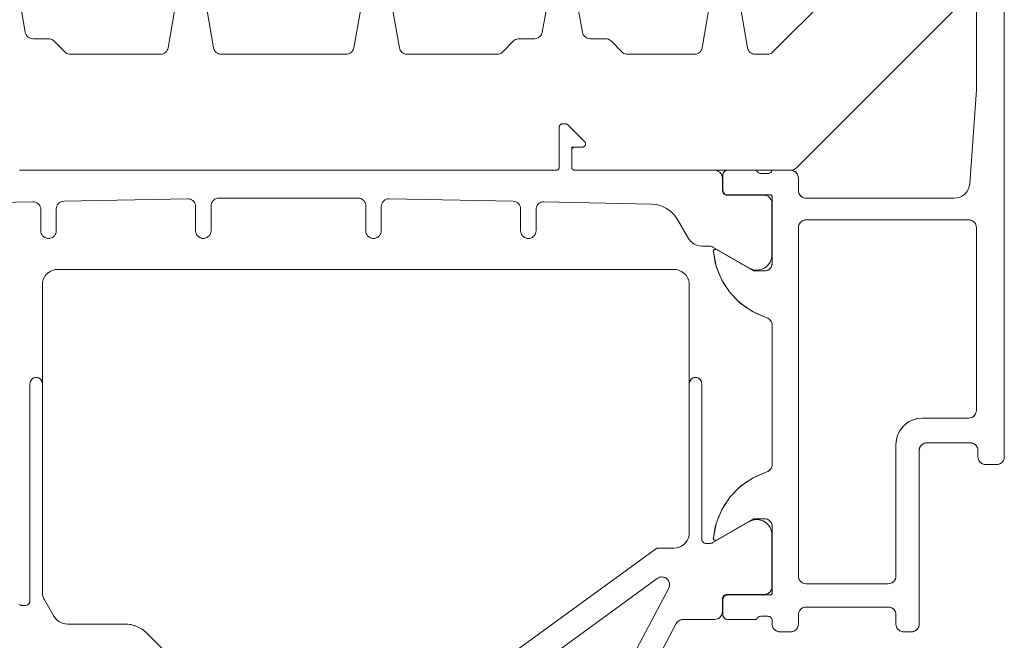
# Model space of a CAD drawing. Header units: metres. Extents: x 69 to 122.5, y -21.4 to -4.6.
# Tile 5 of 250: x 72.3588 to 72.4224, y -19.0527 to -19.0126. Entities that reach past the tile are written whole.
import ezdxf

# ---------------------------------------------------------------- set-up
doc = ezdxf.new("R2010")
doc.units = ezdxf.units.M
doc.header["$LTSCALE"] = 0.02
doc.linetypes.add('gestrichelt - 01', pattern=[2, 1, -1])
doc.layers.add('032_Metallarbeiten-Fenster', color=7, linetype='Continuous', lineweight=5)

msp = doc.modelspace()

# ---------------------------------------------------------------- linework, layer by layer
at = {"layer": '032_Metallarbeiten-Fenster', "linetype": 'gestrichelt - 01', "lineweight": 5}
for points in [[(72.420587, -19.004427), (72.420587, -19.017127), (72.420153, -19.023199), (72.420153, -19.023199), (72.420123, -19.023383), (72.420058, -19.023559), (72.419962, -19.023719), (72.419837, -19.023859), (72.419689, -19.023973), (72.419522, -19.024058), (72.419342, -19.02411), (72.419156, -19.024127), (72.409587, -19.024127), (72.409587, -19.024127), (72.4095, -19.02412), (72.409416, -19.024097), (72.409337, -19.02406), (72.409266, -19.02401), (72.409204, -19.023949), (72.409154, -19.023877), (72.409117, -19.023798), (72.409095, -19.023714), (72.409087, -19.023627), (72.409087, -19.022827), (72.409087, -19.022827), (72.409079, -19.02274), (72.409057, -19.022656), (72.40902, -19.022577), (72.40897, -19.022506), (72.408908, -19.022444), (72.408837, -19.022394), (72.408758, -19.022357), (72.408674, -19.022335), (72.408587, -19.022327), (72.407387, -19.022327), (72.407387, -19.022327), (72.407368, -19.022375), (72.40734, -19.022419), (72.407304, -19.022457), (72.407263, -19.022488), (72.407216, -19.02251), (72.407166, -19.022523), (72.407114, -19.022527), (72.40666, -19.022527), (72.40666, -19.022527), (72.406608, -19.022523), (72.406558, -19.02251), (72.406511, -19.022488), (72.40647, -19.022457), (72.406434, -19.022419), (72.406406, -19.022375), (72.406387, -19.022327), (72.404507, -19.022327), (72.404507, -19.022327), (72.404455, -19.022332), (72.404404, -19.022345), (72.404357, -19.022367), (72.404314, -19.022397), (72.404277, -19.022434), (72.404247, -19.022477), (72.404225, -19.022525), (72.404212, -19.022575), (72.404207, -19.022627), (72.404207, -19.023607), (72.404207, -19.023607), (72.404212, -19.023659), (72.404225, -19.02371), (72.404247, -19.023757), (72.404277, -19.0238), (72.404314, -19.023837), (72.404357, -19.023867), (72.404404, -19.023889), (72.404455, -19.023903), (72.404507, -19.023907), (72.407267, -19.023907), (72.407267, -19.023907), (72.407288, -19.023909), (72.407308, -19.023914), (72.407327, -19.023923), (72.407344, -19.023935), (72.407359, -19.02395), (72.407371, -19.023967), (72.40738, -19.023986), (72.407385, -19.024006), (72.407387, -19.024027), (72.407387, -19.028327), (72.407387, -19.028327), (72.407379, -19.028414), (72.407357, -19.028498), (72.40732, -19.028577), (72.40727, -19.028649), (72.407208, -19.02871), (72.407137, -19.02876), (72.407058, -19.028797), (72.406974, -19.02882), (72.406887, -19.028827), (72.406187, -19.028827), (72.403794, -19.027446), (72.403794, -19.027446), (72.403771, -19.027435), (72.403747, -19.027429), (72.403722, -19.027427), (72.403697, -19.02743), (72.403673, -19.027438), (72.40365, -19.027449), (72.40363, -19.027465), (72.403614, -19.027484), (72.403601, -19.027505), (72.403592, -19.027529), (72.403587, -19.027554), (72.403588, -19.027579), (72.403588, -19.027579), (72.403775, -19.028528), (72.404142, -19.029423), (72.404674, -19.030231), (72.405352, -19.030922), (72.406151, -19.031468), (72.407039, -19.031851), (72.407039, -19.031851), (72.407122, -19.031886), (72.407198, -19.031935), (72.407263, -19.031997), (72.407316, -19.03207), (72.407355, -19.032151), (72.407379, -19.032238), (72.407387, -19.032327), (72.407387, -19.041327), (72.407387, -19.041327), (72.407379, -19.041417), (72.407355, -19.041504), (72.407316, -19.041585), (72.407263, -19.041657), (72.407198, -19.041719), (72.407122, -19.041768), (72.407039, -19.041803), (72.407039, -19.041803), (72.406151, -19.042186), (72.405352, -19.042733), (72.404674, -19.043423), (72.404142, -19.044231), (72.403775, -19.045126), (72.403588, -19.046076), (72.403588, -19.046076), (72.403587, -19.046101), (72.403592, -19.046126), (72.403601, -19.046149), (72.403614, -19.046171), (72.40363, -19.04619), (72.40365, -19.046205), (72.403673, -19.046217), (72.403697, -19.046224), (72.403722, -19.046227), (72.403747, -19.046226), (72.403771, -19.046219), (72.403794, -19.046209), (72.406187, -19.044827), (72.406887, -19.044827), (72.406887, -19.044827), (72.406974, -19.044835), (72.407058, -19.044857), (72.407137, -19.044894), (72.407208, -19.044944), (72.40727, -19.045006), (72.40732, -19.045077), (72.407357, -19.045156), (72.407379, -19.04524), (72.407387, -19.045327), (72.407387, -19.049627), (72.407387, -19.049627), (72.407385, -19.049648), (72.40738, -19.049668), (72.407371, -19.049687), (72.407359, -19.049704), (72.407344, -19.049719), (72.407327, -19.049731), (72.407308, -19.04974), (72.407288, -19.049745), (72.407267, -19.049747), (72.404507, -19.049747), (72.404507, -19.049747), (72.404455, -19.049752), (72.404404, -19.049765), (72.404357, -19.049787), (72.404314, -19.049817), (72.404277, -19.049854), (72.404247, -19.049897), (72.404225, -19.049945), (72.404212, -19.049995), (72.404207, -19.050047), (72.404207, -19.051027), (72.404207, -19.051027), (72.404212, -19.051079), (72.404225, -19.05113), (72.404247, -19.051177), (72.404277, -19.05122), (72.404314, -19.051257), (72.404357, -19.051287), (72.404404, -19.051309), (72.404455, -19.051323), (72.404507, -19.051327), (72.406387, -19.051327), (72.406387, -19.051327), (72.406406, -19.051279), (72.406434, -19.051235), (72.40647, -19.051197), (72.406511, -19.051167), (72.406558, -19.051144), (72.406608, -19.051131), (72.40666, -19.051127), (72.407114, -19.051127), (72.407114, -19.051127), (72.407166, -19.051131), (72.407216, -19.051144), (72.407263, -19.051167), (72.407304, -19.051197), (72.40734, -19.051235), (72.407368, -19.051279), (72.407387, -19.051327), (72.407387, -19.051627), (72.407387, -19.051627), (72.407395, -19.051714), (72.407417, -19.051798), (72.407454, -19.051877), (72.407504, -19.051949), (72.407566, -19.05201), (72.407637, -19.05206), (72.407716, -19.052097), (72.4078, -19.05212), (72.407887, -19.052127), (72.408587, -19.052127), (72.408587, -19.052127), (72.408674, -19.05212), (72.408758, -19.052097), (72.408837, -19.05206), (72.408908, -19.05201), (72.40897, -19.051949), (72.40902, -19.051877), (72.409057, -19.051798), (72.409079, -19.051714), (72.409087, -19.051627), (72.409087, -19.051027), (72.409087, -19.051027), (72.409095, -19.05094), (72.409117, -19.050856), (72.409154, -19.050777), (72.409204, -19.050706), (72.409266, -19.050644), (72.409337, -19.050594), (72.409416, -19.050557), (72.4095, -19.050535), (72.409587, -19.050527), (72.414887, -19.050527), (72.414887, -19.050527), (72.414974, -19.050535), (72.415058, -19.050557), (72.415137, -19.050594), (72.415208, -19.050644), (72.41527, -19.050706), (72.41532, -19.050777), (72.415357, -19.050856), (72.415379, -19.05094), (72.415387, -19.051027), (72.415387, -19.051627), (72.415387, -19.051627), (72.415395, -19.051714), (72.415417, -19.051798), (72.415454, -19.051877), (72.415504, -19.051949), (72.415566, -19.05201), (72.415637, -19.05206), (72.415716, -19.052097), (72.4158, -19.05212), (72.415887, -19.052127), (72.416387, -19.052127), (72.416387, -19.052127), (72.416474, -19.05212), (72.416558, -19.052097), (72.416637, -19.05206), (72.416708, -19.05201), (72.41677, -19.051949), (72.41682, -19.051877), (72.416857, -19.051798), (72.416879, -19.051714), (72.416887, -19.051627), (72.416887, -19.040427), (72.416887, -19.040427), (72.416895, -19.04034), (72.416917, -19.040256), (72.416954, -19.040177), (72.417004, -19.040106), (72.417066, -19.040044), (72.417137, -19.039994), (72.417216, -19.039957), (72.4173, -19.039935), (72.417387, -19.039927), (72.420187, -19.039927), (72.420187, -19.039927), (72.420274, -19.039935), (72.420358, -19.039957), (72.420437, -19.039994), (72.420508, -19.040044), (72.42057, -19.040106), (72.42062, -19.040177), (72.420657, -19.040256), (72.420679, -19.04034), (72.420687, -19.040427), (72.420687, -19.040827), (72.420687, -19.040827), (72.420695, -19.040914), (72.420717, -19.040998), (72.420754, -19.041077), (72.420804, -19.041149), (72.420866, -19.04121), (72.420937, -19.04126), (72.421016, -19.041297), (72.4211, -19.04132), (72.421187, -19.041327), (72.421887, -19.041327), (72.421887, -19.041327), (72.421974, -19.04132), (72.422058, -19.041297), (72.422137, -19.04126), (72.422208, -19.04121), (72.42227, -19.041149), (72.42232, -19.041077), (72.422357, -19.040998), (72.422379, -19.040914), (72.422387, -19.040827), (72.422387, -18.995827)], [(72.420587, -19.004427), (72.420587, -19.017127), (72.420153, -19.023199), (72.420123, -19.023383), (72.420058, -19.023559), (72.419962, -19.023719), (72.419837, -19.023859), (72.419689, -19.023973), (72.419522, -19.024058), (72.419342, -19.02411), (72.419156, -19.024127), (72.409587, -19.024127), (72.409489, -19.024118), (72.409396, -19.024089), (72.409309, -19.024043), (72.409233, -19.023981), (72.409171, -19.023905), (72.409125, -19.023819), (72.409097, -19.023725), (72.409087, -19.023627), (72.409087, -19.022827), (72.409077, -19.02273), (72.409049, -19.022636), (72.409003, -19.022549), (72.408941, -19.022474), (72.408865, -19.022412), (72.408778, -19.022365), (72.408685, -19.022337), (72.408587, -19.022327), (72.407387, -19.022327), (72.407371, -19.02237), (72.407348, -19.022409), (72.407319, -19.022444), (72.407284, -19.022473), (72.407246, -19.022497), (72.407203, -19.022514), (72.407159, -19.022524), (72.407114, -19.022527), (72.40666, -19.022527), (72.406615, -19.022524), (72.406571, -19.022514), (72.406529, -19.022497), (72.40649, -19.022473), (72.406455, -19.022444), (72.406426, -19.022409), (72.406403, -19.02237), (72.406387, -19.022327), (72.404507, -19.022327), (72.404448, -19.022333), (72.404392, -19.02235), (72.40434, -19.022378), (72.404295, -19.022415), (72.404258, -19.022461), (72.40423, -19.022512), (72.404213, -19.022569), (72.404207, -19.022627), (72.404207, -19.023607), (72.404213, -19.023666), (72.40423, -19.023722), (72.404258, -19.023774), (72.404295, -19.023819), (72.40434, -19.023857), (72.404392, -19.023884), (72.404448, -19.023901), (72.404507, -19.023907), (72.407267, -19.023907), (72.40729, -19.02391), (72.407313, -19.023916), (72.407334, -19.023927), (72.407352, -19.023942), (72.407367, -19.023961), (72.407378, -19.023981), (72.407385, -19.024004), (72.407387, -19.024027), (72.407387, -19.028327), (72.407377, -19.028425), (72.407349, -19.028519), (72.407303, -19.028605), (72.407241, -19.028681), (72.407165, -19.028743), (72.407078, -19.028789), (72.406985, -19.028818), (72.406887, -19.028827), (72.406187, -19.028827), (72.403794, -19.027446), (72.403759, -19.027432), (72.403722, -19.027427), (72.403684, -19.027433), (72.40365, -19.027449), (72.403622, -19.027474), (72.403601, -19.027505), (72.403589, -19.027541), (72.403588, -19.027579), (72.403711, -19.028295), (72.403937, -19.028985), (72.40426, -19.029635), (72.404674, -19.030231), (72.405171, -19.030762), (72.405738, -19.031214), (72.406366, -19.03158), (72.407039, -19.031851), (72.407112, -19.031881), (72.40718, -19.031922), (72.40724, -19.031973), (72.407291, -19.032032), (72.407332, -19.0321), (72.407362, -19.032172), (72.407381, -19.032249), (72.407387, -19.032327), (72.407387, -19.041327), (72.407381, -19.041406), (72.407362, -19.041482), (72.407332, -19.041555), (72.407291, -19.041622), (72.40724, -19.041682), (72.40718, -19.041733), (72.407112, -19.041774), (72.407039, -19.041803), (72.406366, -19.042074), (72.405738, -19.04244), (72.405171, -19.042893), (72.404674, -19.043423), (72.40426, -19.04402), (72.403937, -19.04467), (72.403711, -19.04536), (72.403588, -19.046076), (72.403589, -19.046113), (72.403601, -19.046149), (72.403622, -19.046181), (72.40365, -19.046205), (72.403684, -19.046221), (72.403722, -19.046227), (72.403759, -19.046223), (72.403794, -19.046209), (72.406187, -19.044827), (72.406887, -19.044827), (72.406985, -19.044837), (72.407078, -19.044865), (72.407165, -19.044912), (72.407241, -19.044974), (72.407303, -19.045049), (72.407349, -19.045136), (72.407377, -19.04523), (72.407387, -19.045327), (72.407387, -19.049627), (72.407385, -19.049651), (72.407378, -19.049673), (72.407367, -19.049694), (72.407352, -19.049712), (72.407334, -19.049727), (72.407313, -19.049738), (72.40729, -19.049745), (72.407267, -19.049747), (72.404507, -19.049747), (72.404448, -19.049753), (72.404392, -19.04977), (72.40434, -19.049798), (72.404295, -19.049835), (72.404258, -19.049881), (72.40423, -19.049932), (72.404213, -19.049989), (72.404207, -19.050047), (72.404207, -19.051027), (72.404213, -19.051086), (72.40423, -19.051142), (72.404258, -19.051194), (72.404295, -19.051239), (72.40434, -19.051277), (72.404392, -19.051304), (72.404448, -19.051321), (72.404507, -19.051327), (72.406387, -19.051327), (72.406403, -19.051285), (72.406426, -19.051246), (72.406455, -19.051211), (72.40649, -19.051181), (72.406529, -19.051157), (72.406571, -19.05114), (72.406615, -19.05113), (72.40666, -19.051127), (72.407114, -19.051127), (72.407159, -19.05113), (72.407203, -19.05114), (72.407246, -19.051157), (72.407284, -19.051181), (72.407319, -19.051211), (72.407348, -19.051246), (72.407371, -19.051285), (72.407387, -19.051327), (72.407387, -19.051627), (72.407397, -19.051725), (72.407425, -19.051819), (72.407471, -19.051905), (72.407533, -19.051981), (72.407609, -19.052043), (72.407696, -19.052089), (72.407789, -19.052118), (72.407887, -19.052127), (72.408587, -19.052127), (72.408685, -19.052118), (72.408778, -19.052089), (72.408865, -19.052043), (72.408941, -19.051981), (72.409003, -19.051905), (72.409049, -19.051819), (72.409077, -19.051725), (72.409087, -19.051627), (72.409087, -19.051027), (72.409097, -19.05093), (72.409125, -19.050836), (72.409171, -19.050749), (72.409233, -19.050674), (72.409309, -19.050612), (72.409396, -19.050565), (72.409489, -19.050537), (72.409587, -19.050527), (72.414887, -19.050527), (72.414985, -19.050537), (72.415078, -19.050565), (72.415165, -19.050612), (72.415241, -19.050674), (72.415303, -19.050749), (72.415349, -19.050836), (72.415377, -19.05093), (72.415387, -19.051027), (72.415387, -19.051627), (72.415397, -19.051725), (72.415425, -19.051819), (72.415471, -19.051905), (72.415533, -19.051981), (72.415609, -19.052043), (72.415696, -19.052089), (72.415789, -19.052118), (72.415887, -19.052127), (72.416387, -19.052127), (72.416485, -19.052118), (72.416578, -19.052089), (72.416665, -19.052043), (72.416741, -19.051981), (72.416803, -19.051905), (72.416849, -19.051819), (72.416877, -19.051725), (72.416887, -19.051627), (72.416887, -19.040427), (72.416897, -19.04033), (72.416925, -19.040236), (72.416971, -19.040149), (72.417033, -19.040074), (72.417109, -19.040012), (72.417196, -19.039965), (72.417289, -19.039937), (72.417387, -19.039927), (72.420187, -19.039927), (72.420285, -19.039937), (72.420378, -19.039965), (72.420465, -19.040012), (72.420541, -19.040074), (72.420603, -19.040149), (72.420649, -19.040236), (72.420677, -19.04033), (72.420687, -19.040427), (72.420687, -19.040827), (72.420697, -19.040925), (72.420725, -19.041019), (72.420771, -19.041105), (72.420833, -19.041181), (72.420909, -19.041243), (72.420996, -19.041289), (72.421089, -19.041318), (72.421187, -19.041327), (72.421887, -19.041327), (72.421985, -19.041318), (72.422078, -19.041289), (72.422165, -19.041243), (72.422241, -19.041181), (72.422303, -19.041105), (72.422349, -19.041019), (72.422377, -19.040925), (72.422387, -19.040827), (72.422387, -18.995827)], [(72.413142, -19.008981), (72.407442, -19.014681), (72.407442, -19.014681), (72.407383, -19.014732), (72.407316, -19.014773), (72.407243, -19.014803), (72.407167, -19.014821), (72.407089, -19.014827), (72.406295, -19.014827), (72.406295, -19.014827), (72.406208, -19.01482), (72.406124, -19.014797), (72.406045, -19.01476), (72.405973, -19.01471), (72.405912, -19.014649), (72.405862, -19.014577), (72.405825, -19.014498), (72.405802, -19.014414), (72.40536, -19.011906)], [(72.413142, -19.008981), (72.407442, -19.014681), (72.407442, -19.014681), (72.407383, -19.014732), (72.407316, -19.014773), (72.407243, -19.014803), (72.407167, -19.014821), (72.407089, -19.014827), (72.406295, -19.014827), (72.406295, -19.014827), (72.406208, -19.01482), (72.406124, -19.014797), (72.406045, -19.01476), (72.405973, -19.01471), (72.405912, -19.014649), (72.405862, -19.014577), (72.405825, -19.014498), (72.405802, -19.014414), (72.40536, -19.011906)], [(72.358769, -19.022315), (72.358802, -19.022324), (72.358837, -19.022327), (72.393437, -19.022327), (72.393437, -19.022327), (72.393472, -19.022324), (72.393505, -19.022315), (72.393537, -19.0223), (72.393566, -19.02228), (72.39359, -19.022256), (72.39361, -19.022227), (72.393625, -19.022196), (72.393634, -19.022162), (72.393637, -19.022127), (72.393637, -19.019527), (72.393637, -19.019527), (72.39364, -19.019493), (72.393649, -19.019459), (72.393664, -19.019427), (72.393684, -19.019399), (72.393708, -19.019374), (72.393737, -19.019354), (72.393769, -19.019339), (72.393802, -19.01933), (72.393837, -19.019327), (72.394037, -19.019327), (72.394037, -19.019327), (72.394076, -19.019331), (72.394114, -19.019342), (72.394148, -19.019361), (72.394178, -19.019386), (72.395278, -19.020486), (72.395278, -19.020486), (72.395302, -19.020514), (72.395319, -19.020545), (72.395331, -19.020579), (72.395337, -19.020615), (72.395336, -19.020651), (72.395328, -19.020687), (72.395314, -19.02072), (72.395294, -19.020751), (72.39527, -19.020777), (72.39524, -19.020798), (72.395208, -19.020814), (72.395173, -19.020824), (72.395137, -19.020827), (72.394437, -19.020827), (72.394437, -19.022127), (72.394437, -19.022127), (72.394441, -19.022166), (72.394452, -19.022204), (72.394471, -19.022238), (72.394496, -19.022269), (72.394526, -19.022294), (72.39456, -19.022312), (72.394598, -19.022323), (72.394637, -19.022327), (72.408581, -19.022327), (72.408581, -19.022327), (72.408659, -19.022321), (72.408736, -19.022303), (72.408808, -19.022273), (72.408875, -19.022232), (72.408935, -19.022181), (72.420142, -19.010974)], [(72.358769, -19.022315), (72.358802, -19.022324), (72.358837, -19.022327), (72.393437, -19.022327), (72.393437, -19.022327), (72.393472, -19.022324), (72.393505, -19.022315), (72.393537, -19.0223), (72.393566, -19.02228), (72.39359, -19.022256), (72.39361, -19.022227), (72.393625, -19.022196), (72.393634, -19.022162), (72.393637, -19.022127), (72.393637, -19.019527), (72.393637, -19.019527), (72.39364, -19.019493), (72.393649, -19.019459), (72.393664, -19.019427), (72.393684, -19.019399), (72.393708, -19.019374), (72.393737, -19.019354), (72.393769, -19.019339), (72.393802, -19.01933), (72.393837, -19.019327), (72.394037, -19.019327), (72.394037, -19.019327), (72.394076, -19.019331), (72.394114, -19.019342), (72.394148, -19.019361), (72.394178, -19.019386), (72.395278, -19.020486), (72.395278, -19.020486), (72.395302, -19.020514), (72.395319, -19.020545), (72.395331, -19.020579), (72.395337, -19.020615), (72.395336, -19.020651), (72.395328, -19.020687), (72.395314, -19.02072), (72.395294, -19.020751), (72.39527, -19.020777), (72.39524, -19.020798), (72.395208, -19.020814), (72.395173, -19.020824), (72.395137, -19.020827), (72.394437, -19.020827), (72.394437, -19.022127), (72.394437, -19.022127), (72.394441, -19.022166), (72.394452, -19.022204), (72.394471, -19.022238), (72.394496, -19.022269), (72.394526, -19.022294), (72.39456, -19.022312), (72.394598, -19.022323), (72.394637, -19.022327), (72.408581, -19.022327), (72.408581, -19.022327), (72.408659, -19.022321), (72.408736, -19.022303), (72.408808, -19.022273), (72.408875, -19.022232), (72.408935, -19.022181), (72.420142, -19.010974)], [(72.368803, -19.011906), (72.368361, -19.014414), (72.368361, -19.014414), (72.368339, -19.014498), (72.368302, -19.014577), (72.368252, -19.014649), (72.36819, -19.01471), (72.368119, -19.01476), (72.36804, -19.014797), (72.367956, -19.01482), (72.367869, -19.014827), (72.362039, -19.014827), (72.362039, -19.014827), (72.361961, -19.014821), (72.361884, -19.014803), (72.361812, -19.014773), (72.361745, -19.014732), (72.361685, -19.014681), (72.360978, -19.013974), (72.360978, -19.013974), (72.360919, -19.013923), (72.360852, -19.013882), (72.360779, -19.013852), (72.360703, -19.013833), (72.360625, -19.013827), (72.359618, -19.013827), (72.359618, -19.013827), (72.359532, -19.01382), (72.359447, -19.013797), (72.359368, -19.01376), (72.359297, -19.01371), (72.359235, -19.013649), (72.359185, -19.013577), (72.359149, -19.013498), (72.359126, -19.013414), (72.35886, -19.011906)], [(72.368803, -19.011906), (72.368361, -19.014414), (72.368361, -19.014414), (72.368339, -19.014498), (72.368302, -19.014577), (72.368252, -19.014649), (72.36819, -19.01471), (72.368119, -19.01476), (72.36804, -19.014797), (72.367956, -19.01482), (72.367869, -19.014827), (72.362039, -19.014827), (72.362039, -19.014827), (72.361961, -19.014821), (72.361884, -19.014803), (72.361812, -19.014773), (72.361745, -19.014732), (72.361685, -19.014681), (72.360978, -19.013974), (72.360978, -19.013974), (72.360919, -19.013923), (72.360852, -19.013882), (72.360779, -19.013852), (72.360703, -19.013833), (72.360625, -19.013827), (72.359618, -19.013827), (72.359618, -19.013827), (72.359532, -19.01382), (72.359447, -19.013797), (72.359368, -19.01376), (72.359297, -19.01371), (72.359235, -19.013649), (72.359185, -19.013577), (72.359149, -19.013498), (72.359126, -19.013414), (72.35886, -19.011906)], [(72.380803, -19.011906), (72.380361, -19.014414), (72.380361, -19.014414), (72.380339, -19.014498), (72.380302, -19.014577), (72.380252, -19.014649), (72.38019, -19.01471), (72.380119, -19.01476), (72.38004, -19.014797), (72.379956, -19.01482), (72.379869, -19.014827), (72.371795, -19.014827), (72.371795, -19.014827), (72.371708, -19.01482), (72.371624, -19.014797), (72.371545, -19.01476), (72.371473, -19.01471), (72.371412, -19.014649), (72.371362, -19.014577), (72.371325, -19.014498), (72.371302, -19.014414), (72.37086, -19.011906)], [(72.380803, -19.011906), (72.380361, -19.014414), (72.380361, -19.014414), (72.380339, -19.014498), (72.380302, -19.014577), (72.380252, -19.014649), (72.38019, -19.01471), (72.380119, -19.01476), (72.38004, -19.014797), (72.379956, -19.01482), (72.379869, -19.014827), (72.371795, -19.014827), (72.371795, -19.014827), (72.371708, -19.01482), (72.371624, -19.014797), (72.371545, -19.01476), (72.371473, -19.01471), (72.371412, -19.014649), (72.371362, -19.014577), (72.371325, -19.014498), (72.371302, -19.014414), (72.37086, -19.011906)], [(72.392803, -19.011906), (72.392538, -19.013414), (72.392538, -19.013414), (72.392515, -19.013498), (72.392478, -19.013577), (72.392428, -19.013649), (72.392366, -19.01371), (72.392295, -19.01376), (72.392216, -19.013797), (72.392132, -19.01382), (72.392045, -19.013827), (72.391039, -19.013827), (72.391039, -19.013827), (72.390961, -19.013833), (72.390884, -19.013852), (72.390812, -19.013882), (72.390745, -19.013923), (72.390685, -19.013974), (72.389978, -19.014681), (72.389978, -19.014681), (72.389919, -19.014732), (72.389852, -19.014773), (72.389779, -19.014803), (72.389703, -19.014821), (72.389625, -19.014827), (72.383795, -19.014827), (72.383795, -19.014827), (72.383708, -19.01482), (72.383624, -19.014797), (72.383545, -19.01476), (72.383473, -19.01471), (72.383412, -19.014649), (72.383362, -19.014577), (72.383325, -19.014498), (72.383302, -19.014414), (72.38286, -19.011906)], [(72.392803, -19.011906), (72.392538, -19.013414), (72.392538, -19.013414), (72.392515, -19.013498), (72.392478, -19.013577), (72.392428, -19.013649), (72.392366, -19.01371), (72.392295, -19.01376), (72.392216, -19.013797), (72.392132, -19.01382), (72.392045, -19.013827), (72.391039, -19.013827), (72.391039, -19.013827), (72.390961, -19.013833), (72.390884, -19.013852), (72.390812, -19.013882), (72.390745, -19.013923), (72.390685, -19.013974), (72.389978, -19.014681), (72.389978, -19.014681), (72.389919, -19.014732), (72.389852, -19.014773), (72.389779, -19.014803), (72.389703, -19.014821), (72.389625, -19.014827), (72.383795, -19.014827), (72.383795, -19.014827), (72.383708, -19.01482), (72.383624, -19.014797), (72.383545, -19.01476), (72.383473, -19.01471), (72.383412, -19.014649), (72.383362, -19.014577), (72.383325, -19.014498), (72.383302, -19.014414), (72.38286, -19.011906)], [(72.403303, -19.011906), (72.402861, -19.014414), (72.402861, -19.014414), (72.402839, -19.014498), (72.402802, -19.014577), (72.402752, -19.014649), (72.40269, -19.01471), (72.402619, -19.01476), (72.40254, -19.014797), (72.402456, -19.01482), (72.402369, -19.014827), (72.398039, -19.014827), (72.398039, -19.014827), (72.397961, -19.014821), (72.397884, -19.014803), (72.397812, -19.014773), (72.397745, -19.014732), (72.397685, -19.014681), (72.396978, -19.013974), (72.396978, -19.013974), (72.396902, -19.013912), (72.396816, -19.013865), (72.396722, -19.013837), (72.396625, -19.013827), (72.395618, -19.013827), (72.395618, -19.013827), (72.395532, -19.01382), (72.395447, -19.013797), (72.395368, -19.01376), (72.395297, -19.01371), (72.395235, -19.013649), (72.395185, -19.013577), (72.395149, -19.013498), (72.395126, -19.013414), (72.39486, -19.011906)], [(72.403303, -19.011906), (72.402861, -19.014414), (72.402861, -19.014414), (72.402839, -19.014498), (72.402802, -19.014577), (72.402752, -19.014649), (72.40269, -19.01471), (72.402619, -19.01476), (72.40254, -19.014797), (72.402456, -19.01482), (72.402369, -19.014827), (72.398039, -19.014827), (72.398039, -19.014827), (72.397961, -19.014821), (72.397884, -19.014803), (72.397812, -19.014773), (72.397745, -19.014732), (72.397685, -19.014681), (72.396978, -19.013974), (72.396978, -19.013974), (72.396902, -19.013912), (72.396816, -19.013865), (72.396722, -19.013837), (72.396625, -19.013827), (72.395618, -19.013827), (72.395618, -19.013827), (72.395532, -19.01382), (72.395447, -19.013797), (72.395368, -19.01376), (72.395297, -19.01371), (72.395235, -19.013649), (72.395185, -19.013577), (72.395149, -19.013498), (72.395126, -19.013414), (72.39486, -19.011906)], [(72.352682, -19.024504), (72.359627, -19.024362), (72.359627, -19.024362), (72.359715, -19.024368), (72.359801, -19.02439), (72.359881, -19.024426), (72.359954, -19.024476), (72.360017, -19.024537), (72.360068, -19.024609), (72.360106, -19.024689), (72.360129, -19.024774), (72.360137, -19.024862), (72.360137, -19.026227), (72.360137, -19.026227), (72.360145, -19.026314), (72.360167, -19.026398), (72.360204, -19.026477), (72.360254, -19.026549), (72.360316, -19.02661), (72.360387, -19.02666), (72.360466, -19.026697), (72.36055, -19.02672), (72.360637, -19.026727), (72.360637, -19.026727), (72.360724, -19.02672), (72.360808, -19.026697), (72.360887, -19.02666), (72.360958, -19.02661), (72.36102, -19.026549), (72.36107, -19.026477), (72.361107, -19.026398), (72.361129, -19.026314), (72.361137, -19.026227), (72.361137, -19.024821), (72.361137, -19.024821), (72.361146, -19.024725), (72.361174, -19.024632), (72.361219, -19.024547), (72.36128, -19.024471), (72.361354, -19.024409), (72.361439, -19.024362), (72.361531, -19.024333), (72.361627, -19.024322), (72.369627, -19.024158), (72.369627, -19.024158), (72.369715, -19.024164), (72.369801, -19.024186), (72.369881, -19.024222), (72.369954, -19.024271), (72.370017, -19.024333), (72.370068, -19.024405), (72.370106, -19.024485), (72.370129, -19.02457), (72.370137, -19.024658), (72.370137, -19.026227), (72.370137, -19.026227), (72.370145, -19.026314), (72.370167, -19.026398), (72.370204, -19.026477), (72.370254, -19.026549), (72.370316, -19.02661), (72.370387, -19.02666), (72.370466, -19.026697), (72.37055, -19.02672), (72.370637, -19.026727), (72.370637, -19.026727), (72.370724, -19.02672), (72.370808, -19.026697), (72.370887, -19.02666), (72.370958, -19.02661), (72.37102, -19.026549), (72.37107, -19.026477), (72.371107, -19.026398), (72.371129, -19.026314), (72.371137, -19.026227), (72.371137, -19.024627), (72.371137, -19.024627), (72.371145, -19.02454), (72.371167, -19.024456), (72.371204, -19.024377), (72.371254, -19.024306), (72.371316, -19.024244), (72.371387, -19.024194), (72.371466, -19.024157), (72.37155, -19.024135), (72.371637, -19.024127), (72.380637, -19.024127), (72.380637, -19.024127), (72.380724, -19.024135), (72.380808, -19.024157), (72.380887, -19.024194), (72.380958, -19.024244), (72.38102, -19.024306), (72.38107, -19.024377), (72.381107, -19.024456), (72.381129, -19.02454), (72.381137, -19.024627), (72.381137, -19.026227), (72.381137, -19.026227), (72.381145, -19.026314), (72.381167, -19.026398), (72.381204, -19.026477), (72.381254, -19.026549), (72.381316, -19.02661), (72.381387, -19.02666), (72.381466, -19.026697), (72.38155, -19.02672), (72.381637, -19.026727), (72.381637, -19.026727), (72.381724, -19.02672), (72.381808, -19.026697), (72.381887, -19.02666), (72.381958, -19.02661), (72.38202, -19.026549), (72.38207, -19.026477), (72.382107, -19.026398), (72.382129, -19.026314), (72.382137, -19.026227), (72.382137, -19.024658), (72.382137, -19.024658), (72.382145, -19.02457), (72.382168, -19.024485), (72.382206, -19.024405), (72.382257, -19.024333), (72.38232, -19.024271), (72.382393, -19.024222), (72.382473, -19.024186), (72.382559, -19.024164), (72.382647, -19.024158), (72.390647, -19.024322), (72.390647, -19.024322), (72.390743, -19.024333), (72.390835, -19.024362), (72.39092, -19.024409), (72.390994, -19.024471), (72.391055, -19.024547), (72.3911, -19.024632), (72.391128, -19.024725), (72.391137, -19.024821), (72.391137, -19.026227), (72.391137, -19.026227), (72.391145, -19.026314), (72.391167, -19.026398), (72.391204, -19.026477), (72.391254, -19.026549), (72.391316, -19.02661), (72.391387, -19.02666), (72.391466, -19.026697), (72.39155, -19.02672), (72.391637, -19.026727), (72.391637, -19.026727), (72.391724, -19.02672), (72.391808, -19.026697), (72.391887, -19.02666), (72.391958, -19.02661), (72.39202, -19.026549), (72.39207, -19.026477), (72.392107, -19.026398), (72.392129, -19.026314), (72.392137, -19.026227), (72.392137, -19.024862), (72.392137, -19.024862), (72.392145, -19.024774), (72.392168, -19.024689), (72.392206, -19.024609), (72.392257, -19.024537), (72.39232, -19.024476), (72.392393, -19.024426), (72.392473, -19.02439), (72.392559, -19.024368), (72.392647, -19.024362), (72.399592, -19.024504), (72.399592, -19.024504), (72.399932, -19.02454), (72.400261, -19.024634), (72.400569, -19.024782), (72.400847, -19.024981), (72.401088, -19.025223), (72.401283, -19.025504), (72.401989, -19.026727), (72.401989, -19.026727), (72.402089, -19.02687), (72.402213, -19.026993), (72.402355, -19.027093), (72.402513, -19.027167), (72.402682, -19.027212), (72.402855, -19.027227), (72.403308, -19.027227), (72.403308, -19.027227), (72.403396, -19.027234), (72.403482, -19.027257), (72.403563, -19.027294), (72.405847, -19.028613), (72.405847, -19.028613), (72.406007, -19.028697), (72.406181, -19.02875), (72.406361, -19.028771), (72.406542, -19.028759), (72.406718, -19.028715), (72.406883, -19.02864), (72.407032, -19.028536), (72.40716, -19.028407), (72.407262, -19.028256), (72.407335, -19.02809), (72.407377, -19.027914), (72.407377, -19.024437), (72.407377, -19.024437), (72.407369, -19.02435), (72.407347, -19.024266), (72.40731, -19.024187), (72.40726, -19.024116), (72.407198, -19.024054), (72.407127, -19.024004), (72.407048, -19.023967), (72.406964, -19.023945), (72.406877, -19.023937), (72.404477, -19.023938), (72.404477, -19.023938), (72.404425, -19.023933), (72.404374, -19.02392), (72.404327, -19.023897), (72.404284, -19.023867), (72.404247, -19.02383), (72.404217, -19.023788), (72.404195, -19.02374), (72.404182, -19.02369), (72.404177, -19.023638), (72.404177, -19.022827), (72.404177, -19.022827), (72.404169, -19.02274), (72.404147, -19.022656), (72.40411, -19.022577), (72.40406, -19.022506), (72.403998, -19.022444), (72.403927, -19.022394), (72.403848, -19.022357), (72.403764, -19.022335), (72.403677, -19.022327), (72.394637, -19.022327), (72.394637, -19.022327), (72.394598, -19.022323), (72.39456, -19.022312), (72.394526, -19.022294), (72.394496, -19.022269), (72.394471, -19.022238), (72.394452, -19.022204), (72.394441, -19.022166), (72.394437, -19.022127), (72.394437, -19.021027), (72.394437, -19.021027), (72.39444, -19.020993), (72.394449, -19.020959), (72.394464, -19.020927), (72.394484, -19.020899), (72.394508, -19.020874), (72.394537, -19.020854), (72.394569, -19.020839), (72.394602, -19.02083), (72.394637, -19.020827), (72.395137, -19.020827), (72.395137, -19.020827), (72.395173, -19.020824), (72.395208, -19.020814), (72.39524, -19.020798), (72.39527, -19.020777), (72.395294, -19.020751), (72.395314, -19.02072), (72.395328, -19.020687), (72.395336, -19.020651), (72.395337, -19.020615), (72.395331, -19.020579), (72.395319, -19.020545), (72.395302, -19.020514), (72.395278, -19.020486), (72.394178, -19.019386), (72.394178, -19.019386), (72.394148, -19.019361), (72.394114, -19.019342), (72.394076, -19.019331), (72.394037, -19.019327), (72.393837, -19.019327), (72.393837, -19.019327), (72.393802, -19.01933), (72.393769, -19.019339), (72.393737, -19.019354), (72.393708, -19.019374), (72.393684, -19.019399), (72.393664, -19.019427), (72.393649, -19.019459), (72.39364, -19.019493), (72.393637, -19.019527), (72.393637, -19.022127), (72.393637, -19.022127), (72.393634, -19.022162), (72.393625, -19.022196), (72.39361, -19.022227), (72.39359, -19.022256), (72.393566, -19.02228), (72.393537, -19.0223), (72.393505, -19.022315), (72.393472, -19.022324), (72.393437, -19.022327), (72.358837, -19.022327), (72.358837, -19.022327), (72.358802, -19.022324), (72.358769, -19.022315)], [(72.352682, -19.024504), (72.359627, -19.024362), (72.359627, -19.024362), (72.359715, -19.024368), (72.359801, -19.02439), (72.359881, -19.024426), (72.359954, -19.024476), (72.360017, -19.024537), (72.360068, -19.024609), (72.360106, -19.024689), (72.360129, -19.024774), (72.360137, -19.024862), (72.360137, -19.026227), (72.360137, -19.026227), (72.360145, -19.026314), (72.360167, -19.026398), (72.360204, -19.026477), (72.360254, -19.026549), (72.360316, -19.02661), (72.360387, -19.02666), (72.360466, -19.026697), (72.36055, -19.02672), (72.360637, -19.026727), (72.360637, -19.026727), (72.360724, -19.02672), (72.360808, -19.026697), (72.360887, -19.02666), (72.360958, -19.02661), (72.36102, -19.026549), (72.36107, -19.026477), (72.361107, -19.026398), (72.361129, -19.026314), (72.361137, -19.026227), (72.361137, -19.024821), (72.361137, -19.024821), (72.361146, -19.024725), (72.361174, -19.024632), (72.361219, -19.024547), (72.36128, -19.024471), (72.361354, -19.024409), (72.361439, -19.024362), (72.361531, -19.024333), (72.361627, -19.024322), (72.369627, -19.024158), (72.369627, -19.024158), (72.369715, -19.024164), (72.369801, -19.024186), (72.369881, -19.024222), (72.369954, -19.024271), (72.370017, -19.024333), (72.370068, -19.024405), (72.370106, -19.024485), (72.370129, -19.02457), (72.370137, -19.024658), (72.370137, -19.026227), (72.370137, -19.026227), (72.370145, -19.026314), (72.370167, -19.026398), (72.370204, -19.026477), (72.370254, -19.026549), (72.370316, -19.02661), (72.370387, -19.02666), (72.370466, -19.026697), (72.37055, -19.02672), (72.370637, -19.026727), (72.370637, -19.026727), (72.370724, -19.02672), (72.370808, -19.026697), (72.370887, -19.02666), (72.370958, -19.02661), (72.37102, -19.026549), (72.37107, -19.026477), (72.371107, -19.026398), (72.371129, -19.026314), (72.371137, -19.026227), (72.371137, -19.024627), (72.371137, -19.024627), (72.371145, -19.02454), (72.371167, -19.024456), (72.371204, -19.024377), (72.371254, -19.024306), (72.371316, -19.024244), (72.371387, -19.024194), (72.371466, -19.024157), (72.37155, -19.024135), (72.371637, -19.024127), (72.380637, -19.024127), (72.380637, -19.024127), (72.380724, -19.024135), (72.380808, -19.024157), (72.380887, -19.024194), (72.380958, -19.024244), (72.38102, -19.024306), (72.38107, -19.024377), (72.381107, -19.024456), (72.381129, -19.02454), (72.381137, -19.024627), (72.381137, -19.026227), (72.381137, -19.026227), (72.381145, -19.026314), (72.381167, -19.026398), (72.381204, -19.026477), (72.381254, -19.026549), (72.381316, -19.02661), (72.381387, -19.02666), (72.381466, -19.026697), (72.38155, -19.02672), (72.381637, -19.026727), (72.381637, -19.026727), (72.381724, -19.02672), (72.381808, -19.026697), (72.381887, -19.02666), (72.381958, -19.02661), (72.38202, -19.026549), (72.38207, -19.026477), (72.382107, -19.026398), (72.382129, -19.026314), (72.382137, -19.026227), (72.382137, -19.024658), (72.382137, -19.024658), (72.382145, -19.02457), (72.382168, -19.024485), (72.382206, -19.024405), (72.382257, -19.024333), (72.38232, -19.024271), (72.382393, -19.024222), (72.382473, -19.024186), (72.382559, -19.024164), (72.382647, -19.024158), (72.390647, -19.024322), (72.390647, -19.024322), (72.390743, -19.024333), (72.390835, -19.024362), (72.39092, -19.024409), (72.390994, -19.024471), (72.391055, -19.024547), (72.3911, -19.024632), (72.391128, -19.024725), (72.391137, -19.024821), (72.391137, -19.026227), (72.391137, -19.026227), (72.391145, -19.026314), (72.391167, -19.026398), (72.391204, -19.026477), (72.391254, -19.026549), (72.391316, -19.02661), (72.391387, -19.02666), (72.391466, -19.026697), (72.39155, -19.02672), (72.391637, -19.026727), (72.391637, -19.026727), (72.391724, -19.02672), (72.391808, -19.026697), (72.391887, -19.02666), (72.391958, -19.02661), (72.39202, -19.026549), (72.39207, -19.026477), (72.392107, -19.026398), (72.392129, -19.026314), (72.392137, -19.026227), (72.392137, -19.024862), (72.392137, -19.024862), (72.392145, -19.024774), (72.392168, -19.024689), (72.392206, -19.024609), (72.392257, -19.024537), (72.39232, -19.024476), (72.392393, -19.024426), (72.392473, -19.02439), (72.392559, -19.024368), (72.392647, -19.024362), (72.399592, -19.024504), (72.399592, -19.024504), (72.399932, -19.02454), (72.400261, -19.024634), (72.400569, -19.024782), (72.400847, -19.024981), (72.401088, -19.025223), (72.401283, -19.025504), (72.401989, -19.026727), (72.401989, -19.026727), (72.402089, -19.02687), (72.402213, -19.026993), (72.402355, -19.027093), (72.402513, -19.027167), (72.402682, -19.027212), (72.402855, -19.027227), (72.403308, -19.027227), (72.403308, -19.027227), (72.403396, -19.027234), (72.403482, -19.027257), (72.403563, -19.027294), (72.405847, -19.028613), (72.405847, -19.028613), (72.406007, -19.028697), (72.406181, -19.02875), (72.406361, -19.028771), (72.406542, -19.028759), (72.406718, -19.028715), (72.406883, -19.02864), (72.407032, -19.028536), (72.40716, -19.028407), (72.407262, -19.028256), (72.407335, -19.02809), (72.407377, -19.027914), (72.407377, -19.024437), (72.407377, -19.024437), (72.407369, -19.02435), (72.407347, -19.024266), (72.40731, -19.024187), (72.40726, -19.024116), (72.407198, -19.024054), (72.407127, -19.024004), (72.407048, -19.023967), (72.406964, -19.023945), (72.406877, -19.023937), (72.404477, -19.023938), (72.404477, -19.023938), (72.404425, -19.023933), (72.404374, -19.02392), (72.404327, -19.023897), (72.404284, -19.023867), (72.404247, -19.02383), (72.404217, -19.023788), (72.404195, -19.02374), (72.404182, -19.02369), (72.404177, -19.023638), (72.404177, -19.022827), (72.404177, -19.022827), (72.404169, -19.02274), (72.404147, -19.022656), (72.40411, -19.022577), (72.40406, -19.022506), (72.403998, -19.022444), (72.403927, -19.022394), (72.403848, -19.022357), (72.403764, -19.022335), (72.403677, -19.022327), (72.394637, -19.022327), (72.394637, -19.022327), (72.394598, -19.022323), (72.39456, -19.022312), (72.394526, -19.022294), (72.394496, -19.022269), (72.394471, -19.022238), (72.394452, -19.022204), (72.394441, -19.022166), (72.394437, -19.022127), (72.394437, -19.021027), (72.394437, -19.021027), (72.39444, -19.020993), (72.394449, -19.020959), (72.394464, -19.020927), (72.394484, -19.020899), (72.394508, -19.020874), (72.394537, -19.020854), (72.394569, -19.020839), (72.394602, -19.02083), (72.394637, -19.020827), (72.395137, -19.020827), (72.395137, -19.020827), (72.395173, -19.020824), (72.395208, -19.020814), (72.39524, -19.020798), (72.39527, -19.020777), (72.395294, -19.020751), (72.395314, -19.02072), (72.395328, -19.020687), (72.395336, -19.020651), (72.395337, -19.020615), (72.395331, -19.020579), (72.395319, -19.020545), (72.395302, -19.020514), (72.395278, -19.020486), (72.394178, -19.019386), (72.394178, -19.019386), (72.394148, -19.019361), (72.394114, -19.019342), (72.394076, -19.019331), (72.394037, -19.019327), (72.393837, -19.019327), (72.393837, -19.019327), (72.393802, -19.01933), (72.393769, -19.019339), (72.393737, -19.019354), (72.393708, -19.019374), (72.393684, -19.019399), (72.393664, -19.019427), (72.393649, -19.019459), (72.39364, -19.019493), (72.393637, -19.019527), (72.393637, -19.022127), (72.393637, -19.022127), (72.393634, -19.022162), (72.393625, -19.022196), (72.39361, -19.022227), (72.39359, -19.022256), (72.393566, -19.02228), (72.393537, -19.0223), (72.393505, -19.022315), (72.393472, -19.022324), (72.393437, -19.022327), (72.358837, -19.022327), (72.358837, -19.022327), (72.358802, -19.022324), (72.358769, -19.022315)], [(72.360237, -19.036105), (72.360237, -19.029727), (72.360237, -19.029727), (72.360252, -19.029554), (72.360297, -19.029385), (72.360371, -19.029227), (72.360471, -19.029084), (72.360594, -19.028961), (72.360737, -19.028861), (72.360895, -19.028788), (72.361063, -19.028742), (72.361237, -19.028727), (72.401037, -19.028727), (72.401037, -19.028727), (72.401211, -19.028742), (72.401379, -19.028788), (72.401537, -19.028861), (72.40168, -19.028961), (72.401803, -19.029084), (72.401903, -19.029227), (72.401977, -19.029385), (72.402022, -19.029554), (72.402037, -19.029727), (72.402037, -19.036105)], [(72.390616, -19.053499), (72.399937, -19.046727), (72.401037, -19.046727), (72.401037, -19.046727), (72.401211, -19.046712), (72.401379, -19.046667), (72.401537, -19.046593), (72.40168, -19.046493), (72.401803, -19.04637), (72.401903, -19.046227), (72.401977, -19.046069), (72.402022, -19.045901), (72.402037, -19.045727), (72.402037, -19.036105), (72.402037, -19.029727), (72.402037, -19.029727), (72.402022, -19.029554), (72.401977, -19.029385), (72.401903, -19.029227), (72.401803, -19.029084), (72.40168, -19.028961), (72.401537, -19.028861), (72.401379, -19.028788), (72.401211, -19.028742), (72.401037, -19.028727), (72.361237, -19.028727), (72.361063, -19.028742), (72.360895, -19.028788), (72.360737, -19.028861), (72.360594, -19.028961), (72.360471, -19.029084), (72.360371, -19.029227), (72.360297, -19.029385), (72.360252, -19.029554), (72.360237, -19.029727), (72.360237, -19.036105), (72.360237, -19.049559), (72.360237, -19.049559), (72.360252, -19.049733), (72.360297, -19.049901), (72.360371, -19.050059), (72.360988, -19.051127), (72.360988, -19.051127), (72.361088, -19.05127), (72.361211, -19.051393), (72.361354, -19.051493), (72.361512, -19.051567), (72.36168, -19.051612), (72.361854, -19.051627), (72.365571, -19.051627), (72.365571, -19.051627), (72.365884, -19.051652), (72.366189, -19.051725), (72.366479, -19.051845), (72.366747, -19.052009), (72.366986, -19.052213), (72.370892, -19.05612)], [(72.370892, -19.05612), (72.366986, -19.052213), (72.366986, -19.052213), (72.366747, -19.052009), (72.366479, -19.051845), (72.366189, -19.051725), (72.365884, -19.051652), (72.365571, -19.051627), (72.361854, -19.051627), (72.361854, -19.051627), (72.36168, -19.051612), (72.361512, -19.051567), (72.361354, -19.051493), (72.361211, -19.051393), (72.361088, -19.05127), (72.360988, -19.051127), (72.360371, -19.050059), (72.360371, -19.050059), (72.360297, -19.049901), (72.360252, -19.049733), (72.360237, -19.049559), (72.360237, -19.036105), (72.360237, -19.036105), (72.360231, -19.036036), (72.360213, -19.035969), (72.360183, -19.035905), (72.360143, -19.035848), (72.360094, -19.035799), (72.360037, -19.035759), (72.359974, -19.03573), (72.359906, -19.035712), (72.359837, -19.035705), (72.359837, -19.035705), (72.359768, -19.035712), (72.3597, -19.03573), (72.359637, -19.035759), (72.35958, -19.035799), (72.359531, -19.035848), (72.359491, -19.035905), (72.359461, -19.035969), (72.359443, -19.036036), (72.359437, -19.036105), (72.359437, -19.050127), (72.359437, -19.050127), (72.359432, -19.050179), (72.359419, -19.05023), (72.359397, -19.050277), (72.359367, -19.05032), (72.35933, -19.050357), (72.359287, -19.050387), (72.35924, -19.050409), (72.359189, -19.050423), (72.359137, -19.050427), (72.358961, -19.050427), (72.358961, -19.050427), (72.358874, -19.05042), (72.35879, -19.050397), (72.358711, -19.05036)], [(72.370892, -19.05612), (72.366986, -19.052213), (72.36684, -19.052081), (72.366682, -19.051964), (72.366514, -19.051863), (72.366337, -19.05178), (72.366152, -19.051713), (72.365961, -19.051666), (72.365767, -19.051637), (72.365571, -19.051627), (72.361854, -19.051627), (72.361723, -19.051619), (72.361595, -19.051593), (72.361471, -19.051551), (72.361354, -19.051493), (72.361245, -19.051421), (72.361146, -19.051334), (72.36106, -19.051236), (72.360988, -19.051127), (72.360371, -19.050059), (72.36034, -19.050002), (72.360313, -19.049942), (72.36029, -19.049881), (72.360271, -19.049818), (72.360256, -19.049754), (72.360246, -19.04969), (72.360239, -19.049625), (72.360237, -19.049559), (72.360237, -19.036105), (72.360229, -19.036027), (72.360207, -19.035952), (72.36017, -19.035883), (72.36012, -19.035823), (72.360059, -19.035773), (72.35999, -19.035736), (72.359915, -19.035713), (72.359837, -19.035705), (72.359759, -19.035713), (72.359684, -19.035736), (72.359615, -19.035773), (72.359554, -19.035823), (72.359504, -19.035883), (72.359467, -19.035952), (72.359445, -19.036027), (72.359437, -19.036105), (72.359437, -19.050127), (72.359431, -19.050186), (72.359414, -19.050242), (72.359386, -19.050294), (72.359349, -19.050339), (72.359304, -19.050377), (72.359252, -19.050404), (72.359196, -19.050422), (72.359137, -19.050427), (72.358961, -19.050427), (72.358928, -19.050426), (72.358896, -19.050423), (72.358864, -19.050418), (72.358832, -19.05041), (72.3588, -19.050401), (72.35877, -19.050389)], [(72.399754, -19.054307), (72.401196, -19.051593), (72.401196, -19.051593), (72.401245, -19.051517), (72.401307, -19.051452), (72.40138, -19.051399), (72.401461, -19.051359), (72.401548, -19.051335), (72.401638, -19.051327), (72.403677, -19.051327), (72.403677, -19.051327), (72.403764, -19.05132), (72.403848, -19.051297), (72.403927, -19.05126), (72.403998, -19.05121), (72.40406, -19.051149), (72.40411, -19.051077), (72.404147, -19.050998), (72.404169, -19.050914), (72.404177, -19.050827), (72.404177, -19.050017), (72.404177, -19.050017), (72.404182, -19.049965), (72.404195, -19.049914), (72.404217, -19.049867), (72.404247, -19.049824), (72.404284, -19.049787), (72.404327, -19.049757), (72.404374, -19.049735), (72.404425, -19.049721), (72.404477, -19.049717), (72.406877, -19.049717), (72.406877, -19.049717), (72.406964, -19.04971), (72.407048, -19.049687), (72.407127, -19.04965), (72.407198, -19.0496), (72.40726, -19.049539), (72.40731, -19.049467), (72.407347, -19.049388), (72.407369, -19.049304), (72.407377, -19.049217), (72.407377, -19.045741), (72.407377, -19.045741), (72.407335, -19.045564), (72.407262, -19.045398), (72.40716, -19.045248), (72.407032, -19.045119), (72.406883, -19.045015), (72.406718, -19.044939), (72.406542, -19.044895), (72.406361, -19.044883), (72.406181, -19.044905), (72.406007, -19.044958), (72.405847, -19.045042), (72.403563, -19.04636), (72.403563, -19.04636), (72.403484, -19.046397), (72.4034, -19.04642), (72.403313, -19.046427), (72.403137, -19.046427), (72.403137, -19.046427), (72.403085, -19.046423), (72.403034, -19.046409), (72.402987, -19.046387), (72.402944, -19.046357), (72.402907, -19.04632), (72.402877, -19.046277), (72.402855, -19.04623), (72.402842, -19.046179), (72.402837, -19.046127), (72.402837, -19.036105), (72.402837, -19.036105), (72.402831, -19.036036), (72.402813, -19.035969), (72.402783, -19.035905), (72.402743, -19.035848), (72.402694, -19.035799), (72.402637, -19.035759), (72.402574, -19.03573), (72.402506, -19.035712), (72.402437, -19.035705), (72.402437, -19.035705), (72.402368, -19.035712), (72.4023, -19.03573), (72.402237, -19.035759), (72.40218, -19.035799), (72.402131, -19.035848), (72.402091, -19.035905), (72.402061, -19.035969), (72.402043, -19.036036), (72.402037, -19.036105), (72.402037, -19.045727), (72.402037, -19.045727), (72.402022, -19.045901), (72.401977, -19.046069), (72.401903, -19.046227), (72.401803, -19.04637), (72.40168, -19.046493), (72.401537, -19.046593), (72.401379, -19.046667), (72.401211, -19.046712), (72.401037, -19.046727), (72.399937, -19.046727), (72.390616, -19.053499)], [(72.399754, -19.054307), (72.401196, -19.051593), (72.401232, -19.051535), (72.401275, -19.051483), (72.401325, -19.051437), (72.40138, -19.051399), (72.40144, -19.051368), (72.401504, -19.051345), (72.40157, -19.051332), (72.401638, -19.051327), (72.403677, -19.051327), (72.403775, -19.051318), (72.403868, -19.051289), (72.403955, -19.051243), (72.404031, -19.051181), (72.404093, -19.051105), (72.404139, -19.051019), (72.404167, -19.050925), (72.404177, -19.050827), (72.404177, -19.050017), (72.404183, -19.049958), (72.4042, -19.049902), (72.404228, -19.04985), (72.404265, -19.049805), (72.40431, -19.049767), (72.404362, -19.04974), (72.404418, -19.049723), (72.404477, -19.049717), (72.406877, -19.049717), (72.406975, -19.049708), (72.407068, -19.049679), (72.407155, -19.049633), (72.407231, -19.049571), (72.407293, -19.049495), (72.407339, -19.049409), (72.407367, -19.049315), (72.407377, -19.049217), (72.407377, -19.045741), (72.407311, -19.0455), (72.407188, -19.045284), (72.407015, -19.045104), (72.406803, -19.044973), (72.406565, -19.044899), (72.406316, -19.044886), (72.406071, -19.044934), (72.405847, -19.045042), (72.403563, -19.04636), (72.403534, -19.046376), (72.403504, -19.046389), (72.403474, -19.046401), (72.403442, -19.04641), (72.40341, -19.046418), (72.403378, -19.046423), (72.403346, -19.046426), (72.403313, -19.046427), (72.403137, -19.046427), (72.403078, -19.046422), (72.403022, -19.046404), (72.40297, -19.046377), (72.402925, -19.046339), (72.402888, -19.046294), (72.40286, -19.046242), (72.402843, -19.046186), (72.402837, -19.046127), (72.402837, -19.036105), (72.402829, -19.036027), (72.402807, -19.035952), (72.40277, -19.035883), (72.40272, -19.035823), (72.402659, -19.035773), (72.40259, -19.035736), (72.402515, -19.035713), (72.402437, -19.035705), (72.402359, -19.035713), (72.402284, -19.035736), (72.402215, -19.035773), (72.402154, -19.035823), (72.402104, -19.035883), (72.402067, -19.035952), (72.402045, -19.036027), (72.402037, -19.036105), (72.402037, -19.045727), (72.402018, -19.045922), (72.401961, -19.04611), (72.401868, -19.046283), (72.401744, -19.046434), (72.401593, -19.046559), (72.40142, -19.046651), (72.401232, -19.046708), (72.401037, -19.046727), (72.399937, -19.046727), (72.390616, -19.053499)], [(72.398254, -19.053934), (72.400704, -19.049321), (72.400704, -19.049321), (72.400741, -19.049232), (72.40076, -19.049138), (72.400761, -19.049043), (72.400743, -19.048948), (72.400708, -19.048859), (72.400657, -19.048778), (72.400591, -19.048709), (72.400591, -19.048709), (72.400513, -19.048653), (72.400426, -19.048614), (72.400332, -19.048591), (72.400237, -19.048587), (72.400142, -19.048601), (72.400051, -19.048633), (72.399969, -19.048682), (72.391349, -19.054944)], [(72.391349, -19.054944), (72.399969, -19.048682), (72.400041, -19.048638), (72.400119, -19.048608), (72.400201, -19.04859), (72.400285, -19.048587), (72.400368, -19.048597), (72.400448, -19.048622), (72.400523, -19.048659), (72.400591, -19.048709), (72.400649, -19.048769), (72.400697, -19.048838), (72.400732, -19.048914), (72.400754, -19.048995), (72.400763, -19.049079), (72.400757, -19.049162), (72.400737, -19.049244), (72.400704, -19.049321), (72.398254, -19.053934)]]:
    msp.add_lwpolyline(points, dxfattribs=at)
for points in [[(72.415387, -19.040027), (72.415387, -19.048527), (72.415387, -19.048527), (72.415379, -19.048614), (72.415357, -19.048698), (72.41532, -19.048777), (72.41527, -19.048849), (72.415208, -19.04891), (72.415137, -19.04896), (72.415058, -19.048997), (72.414974, -19.04902), (72.414887, -19.049027), (72.409587, -19.049027), (72.409587, -19.049027), (72.4095, -19.04902), (72.409416, -19.048997), (72.409337, -19.04896), (72.409266, -19.04891), (72.409204, -19.048849), (72.409154, -19.048777), (72.409117, -19.048698), (72.409095, -19.048614), (72.409087, -19.048527), (72.409087, -19.026027), (72.409087, -19.026027), (72.409095, -19.02594), (72.409117, -19.025856), (72.409154, -19.025777), (72.409204, -19.025706), (72.409266, -19.025644), (72.409337, -19.025594), (72.409416, -19.025557), (72.4095, -19.025535), (72.409587, -19.025527), (72.420087, -19.025527), (72.420087, -19.025527), (72.420174, -19.025535), (72.420258, -19.025557), (72.420337, -19.025594), (72.420408, -19.025644), (72.42047, -19.025706), (72.42052, -19.025777), (72.420557, -19.025856), (72.420579, -19.02594), (72.420587, -19.026027), (72.420587, -19.037827), (72.420587, -19.037827), (72.420579, -19.037914), (72.420557, -19.037998), (72.42052, -19.038077), (72.42047, -19.038149), (72.420408, -19.03821), (72.420337, -19.03826), (72.420258, -19.038297), (72.420174, -19.03832), (72.420087, -19.038327), (72.417087, -19.038327), (72.417087, -19.038327), (72.416792, -19.038353), (72.416506, -19.03843), (72.416237, -19.038555), (72.415994, -19.038725), (72.415785, -19.038935), (72.415615, -19.039177), (72.41549, -19.039446), (72.415413, -19.039732)], [(72.409087, -19.048527), (72.409087, -19.026027), (72.409097, -19.02593), (72.409125, -19.025836), (72.409171, -19.025749), (72.409233, -19.025674), (72.409309, -19.025612), (72.409396, -19.025565), (72.409489, -19.025537), (72.409587, -19.025527), (72.420087, -19.025527), (72.420185, -19.025537), (72.420278, -19.025565), (72.420365, -19.025612), (72.420441, -19.025674), (72.420503, -19.025749), (72.420549, -19.025836), (72.420577, -19.02593), (72.420587, -19.026027), (72.420587, -19.037827), (72.420577, -19.037925), (72.420549, -19.038019), (72.420503, -19.038105), (72.420441, -19.038181), (72.420365, -19.038243), (72.420278, -19.038289), (72.420185, -19.038318), (72.420087, -19.038327), (72.417087, -19.038327), (72.416755, -19.03836), (72.416436, -19.038457), (72.416143, -19.038614), (72.415885, -19.038825), (72.415674, -19.039083), (72.415516, -19.039377), (72.41542, -19.039696), (72.415387, -19.040027), (72.415387, -19.048527), (72.415377, -19.048625), (72.415349, -19.048719), (72.415303, -19.048805), (72.415241, -19.048881), (72.415165, -19.048943), (72.415078, -19.048989), (72.414985, -19.049018), (72.414887, -19.049027), (72.409587, -19.049027), (72.409489, -19.049018), (72.409396, -19.048989), (72.409309, -19.048943), (72.409233, -19.048881), (72.409171, -19.048805), (72.409125, -19.048719), (72.409097, -19.048625)]]:
    msp.add_lwpolyline(points, close=True, dxfattribs=at)

doc.saveas('drawing.dxf')
